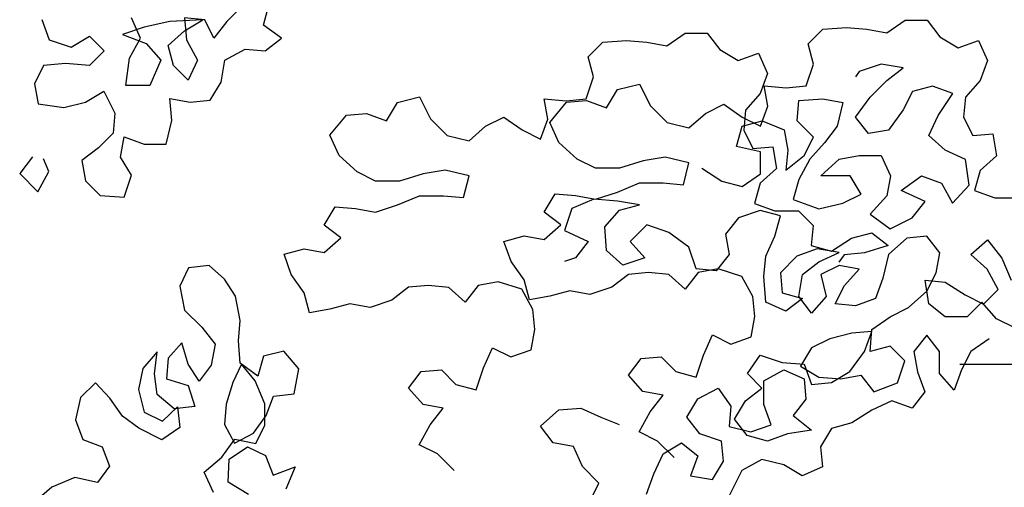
# Model space of a CAD drawing. Header units: millimetres. Extents: x 7407.82 to 7409.94, y 16581.93 to 16584.76.
# Tile 5 of 18: x 7407.88 to 7408.43, y 16583.82 to 16584.08. Entities that reach past the tile are written whole.
import ezdxf

# ---------------------------------------------------------------- set-up
doc = ezdxf.new("R2010")
doc.units = ezdxf.units.MM
doc.header["$LTSCALE"] = 150
doc.header["$MEASUREMENT"] = 0
doc.layers.get('0').update_dxf_attribs({"linetype": 'CONTINUOUS'})

msp = doc.modelspace()

# ---------------------------------------------------------------- linework, layer by layer
for p, q in [((7408.01477, 16584.07763), (7408.01787, 16584.08895)), ((7408.00243, 16584.08794), (7407.99418, 16584.07971)), ((7407.89018, 16584.08083), (7407.89429, 16584.0695)), ((7407.94578, 16584.07048), (7407.94064, 16584.08181)), ((7407.96226, 16584.07973), (7407.94784, 16584.07666)), ((7407.9808, 16584.08075), (7407.96226, 16584.07973)), ((7407.97049, 16584.07458), (7407.9808, 16584.08075)), ((7407.98183, 16584.08075), (7407.9705, 16584.08179)), ((7407.9705, 16584.08179), (7407.97152, 16584.06943)), ((7407.98696, 16584.07045), (7407.98183, 16584.08075)), ((7407.99418, 16584.07971), (7407.98696, 16584.07045)), ((7408.02506, 16584.07041), (7408.01477, 16584.07763)), ((7408.3654, 16584.07332), (7408.37571, 16584.08052)), ((7408.37571, 16584.08052), (7408.38806, 16584.08051)), ((7408.38806, 16584.08051), (7408.39526, 16584.07123)), ((7407.94784, 16584.07666), (7407.93548, 16584.07255)), ((7407.93548, 16584.07255), (7407.94886, 16584.06739)), ((7407.96122, 16584.06635), (7407.97049, 16584.07458)), ((7408.2417, 16584.06605), (7408.252, 16584.07325)), ((7408.252, 16584.07325), (7408.26436, 16584.07324)), ((7408.26436, 16584.07324), (7408.27156, 16584.06397)), ((7408.32112, 16584.06718), (7408.32937, 16584.07541)), ((7408.32937, 16584.07541), (7408.34275, 16584.07643)), ((7408.34275, 16584.07643), (7408.35408, 16584.07539)), ((7408.35408, 16584.07539), (7408.3654, 16584.07332)), ((7407.89429, 16584.0695), (7407.90665, 16584.06537)), ((7407.90665, 16584.06537), (7407.91695, 16584.07154)), ((7407.91695, 16584.07154), (7407.92518, 16584.06329)), ((7407.93959, 16584.05916), (7407.94578, 16584.07048)), ((7407.94886, 16584.06739), (7407.95709, 16584.05812)), ((7407.97152, 16584.06943), (7407.97769, 16584.0581)), ((7408.01579, 16584.06321), (7408.02506, 16584.07041)), ((7408.19742, 16584.05992), (7408.20566, 16584.06815)), ((7408.20566, 16584.06815), (7408.21905, 16584.06916)), ((7408.21905, 16584.06916), (7408.23038, 16584.06812)), ((7408.23038, 16584.06812), (7408.2417, 16584.06605)), ((7408.3242, 16584.05585), (7408.32112, 16584.06718)), ((7408.39526, 16584.07123), (7408.40555, 16584.06505)), ((7408.40555, 16584.06505), (7408.41688, 16584.06915)), ((7408.41688, 16584.06915), (7408.42202, 16584.05782)), ((7407.92518, 16584.06329), (7407.91693, 16584.05506)), ((7407.9643, 16584.05502), (7407.96122, 16584.06635)), ((7407.99313, 16584.05808), (7408.00446, 16584.06425)), ((7408.00446, 16584.06425), (7408.01579, 16584.06321)), ((7408.27156, 16584.06397), (7408.28185, 16584.05778)), ((7408.28185, 16584.05778), (7408.29318, 16584.06189)), ((7408.29318, 16584.06189), (7408.29832, 16584.05056)), ((7407.90355, 16584.05611), (7407.89119, 16584.05509)), ((7407.91693, 16584.05506), (7407.90355, 16584.05611)), ((7407.93752, 16584.04372), (7407.93959, 16584.05916)), ((7407.95709, 16584.05812), (7407.9509, 16584.04371)), ((7407.97769, 16584.0581), (7407.97253, 16584.04678)), ((7407.99106, 16584.04573), (7407.99313, 16584.05808)), ((7408.2005, 16584.04859), (7408.19742, 16584.05992)), ((7408.32007, 16584.0435), (7408.3242, 16584.05585)), ((7408.3623, 16584.05582), (7408.34994, 16584.05171)), ((7408.37465, 16584.05375), (7408.3623, 16584.05582)), ((7408.42202, 16584.05782), (7408.41789, 16584.0465)), ((7407.89119, 16584.05509), (7407.88603, 16584.0448)), ((7407.97253, 16584.04678), (7407.9643, 16584.05502)), ((7408.29832, 16584.05056), (7408.29419, 16584.03924)), ((7408.34994, 16584.05171), (7408.34788, 16584.04862)), ((7408.36538, 16584.04655), (7408.37465, 16584.05375)), ((7407.88603, 16584.0448), (7407.88808, 16584.03347)), ((7407.98487, 16584.03544), (7407.99106, 16584.04573)), ((7408.19637, 16584.03624), (7408.2005, 16584.04859)), ((7408.21401, 16584.04154), (7408.22637, 16584.04462)), ((7408.22637, 16584.04462), (7408.23254, 16584.03225)), ((7408.3561, 16584.03729), (7408.36538, 16584.04655)), ((7408.41789, 16584.0465), (7408.40965, 16584.03724)), ((7407.91485, 16584.03447), (7407.92516, 16584.04064)), ((7407.92516, 16584.04064), (7407.93132, 16584.02828)), ((7407.9509, 16584.04371), (7407.93752, 16584.04372)), ((7408.20782, 16584.03125), (7408.21401, 16584.04154)), ((7408.29419, 16584.03924), (7408.28594, 16584.02998)), ((7408.29844, 16584.03219), (7408.29639, 16584.04352)), ((7408.29639, 16584.04352), (7408.30874, 16584.04248)), ((7408.30874, 16584.04248), (7408.32007, 16584.0435)), ((7408.37979, 16584.04036), (7408.37463, 16584.03007)), ((7408.39112, 16584.04344), (7408.37979, 16584.04036)), ((7408.40244, 16584.03931), (7408.39112, 16584.04344)), ((7408.39419, 16584.02696), (7408.40244, 16584.03931)), ((7407.88808, 16584.03347), (7407.9025, 16584.03139)), ((7407.9025, 16584.03139), (7407.91485, 16584.03447)), ((7407.96324, 16584.02413), (7407.96222, 16584.03649)), ((7407.96222, 16584.03649), (7407.97355, 16584.03442)), ((7407.97355, 16584.03442), (7407.98487, 16584.03544)), ((7408.08412, 16584.02398), (7408.09031, 16584.03427)), ((7408.09031, 16584.03427), (7408.10267, 16584.03735)), ((7408.10267, 16584.03735), (7408.10883, 16584.02499)), ((7408.17473, 16584.02493), (7408.17268, 16584.03626)), ((7408.17268, 16584.03626), (7408.18504, 16584.03522)), ((7408.1759, 16584.02304), (7408.18517, 16584.03436)), ((7408.18504, 16584.03522), (7408.19637, 16584.03624)), ((7408.18517, 16584.03436), (7408.1965, 16584.03538)), ((7408.1965, 16584.03538), (7408.20782, 16584.03125)), ((7408.26342, 16584.02811), (7408.27372, 16584.03325)), ((7408.27372, 16584.03325), (7408.28402, 16584.02603)), ((7408.3149, 16584.02394), (7408.31594, 16584.03527)), ((7408.31594, 16584.03527), (7408.32933, 16584.03628)), ((7408.32933, 16584.03628), (7408.34066, 16584.03422)), ((7408.34066, 16584.03422), (7408.33755, 16584.02083)), ((7408.34786, 16584.02597), (7408.3561, 16584.03729)), ((7408.40965, 16584.03724), (7408.40861, 16584.02592)), ((7407.93132, 16584.02828), (7407.93028, 16584.01695)), ((7408.06147, 16584.02709), (7408.0728, 16584.02811)), ((7408.0728, 16584.02811), (7408.08412, 16584.02398)), ((7408.23254, 16584.03225), (7408.2418, 16584.02298)), ((7408.25415, 16584.01988), (7408.26342, 16584.02811)), ((7408.28594, 16584.02998), (7408.2849, 16584.01865)), ((7408.29431, 16584.02087), (7408.29844, 16584.03219)), ((7408.37463, 16584.03007), (7408.36638, 16584.01875)), ((7407.96014, 16584.01075), (7407.96324, 16584.02413)), ((7408.05219, 16584.01577), (7408.06147, 16584.02709)), ((7408.10883, 16584.02499), (7408.11809, 16584.01571)), ((7408.13972, 16584.02084), (7408.15002, 16584.02598)), ((7408.15002, 16584.02598), (7408.16031, 16584.01876)), ((7408.1706, 16584.01361), (7408.17473, 16584.02493)), ((7408.18103, 16584.01171), (7408.1759, 16584.02304)), ((7408.2418, 16584.02298), (7408.25415, 16584.01988)), ((7408.28401, 16584.02088), (7408.29534, 16584.02396)), ((7408.28402, 16584.02603), (7408.29431, 16584.02087)), ((7408.29534, 16584.02396), (7408.30769, 16584.0188)), ((7408.32416, 16584.01467), (7408.3149, 16584.02394)), ((7408.35505, 16584.0167), (7408.34786, 16584.02597)), ((7408.38903, 16584.01564), (7408.39419, 16584.02696)), ((7408.40861, 16584.02592), (7408.41375, 16584.01561)), ((7407.93028, 16584.01695), (7407.92204, 16584.00872)), ((7408.13045, 16584.01261), (7408.13972, 16584.02084)), ((7408.16031, 16584.01876), (7408.1706, 16584.01361)), ((7408.28091, 16584.00956), (7408.28401, 16584.02088)), ((7408.2849, 16584.01865), (7408.29004, 16584.00835)), ((7408.30769, 16584.0188), (7408.30974, 16584.00747)), ((7408.33755, 16584.02083), (7408.33034, 16584.01157)), ((7408.36638, 16584.01875), (7408.35505, 16584.0167)), ((7408.41375, 16584.01561), (7408.42507, 16584.01663)), ((7408.42507, 16584.01663), (7408.42712, 16584.00428)), ((7407.93439, 16584.00356), (7407.93646, 16584.01489)), ((7407.93646, 16584.01489), (7407.94778, 16584.01076)), ((7408.05733, 16584.00444), (7408.05219, 16584.01577)), ((7408.11809, 16584.01571), (7408.13045, 16584.01261)), ((7408.19132, 16584.00243), (7408.18103, 16584.01171)), ((7408.319, 16584.00437), (7408.32416, 16584.01467)), ((7408.33034, 16584.01157), (7408.32209, 16584.00231)), ((7408.39829, 16584.00739), (7408.38903, 16584.01564)), ((7407.92204, 16584.00872), (7407.91276, 16584.00152)), ((7407.94778, 16584.01076), (7407.96014, 16584.01075)), ((7408.29429, 16584.00646), (7408.28091, 16584.00956)), ((7408.29004, 16584.00835), (7408.30137, 16584.00937)), ((7408.29428, 16583.9941), (7408.29429, 16584.00646)), ((7408.30137, 16584.00937), (7408.30342, 16583.99701)), ((7408.30974, 16584.00747), (7408.3087, 16583.99615)), ((7408.40961, 16584.00223), (7408.39829, 16584.00739)), ((7407.88497, 16584.00361), (7407.87775, 16583.99435)), ((7407.89422, 16583.99536), (7407.89114, 16584.00257)), ((7407.91276, 16584.00152), (7407.91481, 16583.9902)), ((7407.94056, 16583.99326), (7407.93439, 16584.00356)), ((7408.06762, 16583.99517), (7408.05733, 16584.00444)), ((7408.20161, 16583.99727), (7408.19132, 16584.00243)), ((7408.22839, 16584.00137), (7408.215, 16583.99726)), ((7408.24075, 16584.00342), (7408.22839, 16584.00137)), ((7408.25413, 16584.00031), (7408.24075, 16584.00342)), ((7408.25103, 16583.98796), (7408.25413, 16584.00031)), ((7408.3087, 16583.99615), (7408.319, 16584.00437)), ((7408.32209, 16584.00231), (7408.3159, 16583.99099)), ((7408.32826, 16583.99304), (7408.33857, 16584.0023)), ((7408.33857, 16584.0023), (7408.34989, 16584.00435)), ((7408.34989, 16584.00435), (7408.36225, 16584.00433)), ((7408.36225, 16584.00433), (7408.36739, 16583.993)), ((7408.41166, 16583.98781), (7408.40961, 16584.00223)), ((7408.42712, 16584.00428), (7408.41785, 16583.99605)), ((7407.88804, 16583.98404), (7407.89422, 16583.99536)), ((7408.07791, 16583.99001), (7408.06762, 16583.99517)), ((7408.11704, 16583.99615), (7408.10469, 16583.9941)), ((7408.13043, 16583.99305), (7408.11704, 16583.99615)), ((7408.215, 16583.99726), (7408.20161, 16583.99727)), ((7408.26134, 16583.99722), (7408.27266, 16583.99)), ((7408.30342, 16583.99701), (7408.29414, 16583.98878)), ((7408.41785, 16583.99605), (7408.41475, 16583.98472)), ((7407.87775, 16583.99435), (7407.88804, 16583.98404)), ((7407.91481, 16583.9902), (7407.92304, 16583.98195)), ((7407.93643, 16583.98091), (7407.94056, 16583.99326)), ((7408.0913, 16583.99), (7408.07791, 16583.99001)), ((7408.10469, 16583.9941), (7408.0913, 16583.99)), ((7408.12733, 16583.9807), (7408.13043, 16583.99305)), ((7408.21396, 16583.98388), (7408.22632, 16583.98901)), ((7408.22632, 16583.98901), (7408.23971, 16583.989)), ((7408.23971, 16583.989), (7408.25103, 16583.98796)), ((7408.27266, 16583.99), (7408.28398, 16583.9869)), ((7408.28398, 16583.9869), (7408.29428, 16583.9941)), ((7408.3159, 16583.99099), (7408.3128, 16583.97967)), ((7408.34474, 16583.99302), (7408.32826, 16583.99304)), ((7408.3509, 16583.98272), (7408.34474, 16583.99302)), ((7408.36739, 16583.993), (7408.36532, 16583.98168)), ((7408.37356, 16583.98476), (7408.38489, 16583.99299)), ((7408.38489, 16583.99299), (7408.39622, 16583.98886)), ((7408.39622, 16583.98886), (7408.40238, 16583.97753)), ((7408.2016, 16583.97977), (7408.21396, 16583.98388)), ((7408.29414, 16583.98878), (7408.29104, 16583.97746)), ((7408.38694, 16583.97857), (7408.37356, 16583.98476)), ((7408.40238, 16583.97753), (7408.41166, 16583.98781)), ((7408.41475, 16583.98472), (7408.42607, 16583.98059)), ((7407.92304, 16583.98195), (7407.93643, 16583.98091)), ((7408.09026, 16583.97661), (7408.10262, 16583.98175)), ((7408.10262, 16583.98175), (7408.116, 16583.98174)), ((7408.116, 16583.98174), (7408.12733, 16583.9807)), ((7408.17276, 16583.97259), (7408.17895, 16583.98288)), ((7408.17895, 16583.98288), (7408.19027, 16583.98184)), ((7408.20057, 16583.97977), (7408.18821, 16583.97463)), ((7408.19027, 16583.98184), (7408.2016, 16583.97977)), ((7408.21395, 16583.97873), (7408.20057, 16583.97977)), ((7408.22631, 16583.97666), (7408.21395, 16583.97873)), ((7408.3128, 16583.97967), (7408.32721, 16583.97451)), ((7408.3406, 16583.97758), (7408.3509, 16583.98272)), ((7408.36532, 16583.98168), (7408.35604, 16583.97139)), ((7408.37972, 16583.96931), (7408.38694, 16583.97857)), ((7408.42607, 16583.98059), (7408.43946, 16583.98058)), ((7408.04906, 16583.96532), (7408.05525, 16583.97561)), ((7408.05525, 16583.97561), (7408.06657, 16583.97457)), ((7408.06657, 16583.97457), (7408.0779, 16583.9725)), ((7408.0779, 16583.9725), (7408.09026, 16583.97661)), ((7408.18202, 16583.96537), (7408.17276, 16583.97259)), ((7408.18821, 16583.97463), (7408.18408, 16583.96228)), ((7408.20673, 16583.96432), (7408.21498, 16583.97358)), ((7408.21498, 16583.97358), (7408.22631, 16583.97666)), ((7408.29426, 16583.97351), (7408.2819, 16583.9694)), ((7408.29104, 16583.97746), (7408.30237, 16583.97333)), ((7408.30559, 16583.97041), (7408.29426, 16583.97351)), ((7408.30237, 16583.97333), (7408.31575, 16583.97332)), ((7408.31575, 16583.97332), (7408.32398, 16583.96507)), ((7408.32721, 16583.97451), (7408.3406, 16583.97758)), ((7408.2819, 16583.9694), (7408.27469, 16583.96014)), ((7408.30249, 16583.95908), (7408.30559, 16583.97041)), ((7408.35604, 16583.97139), (7408.36736, 16583.96314)), ((7408.36736, 16583.96314), (7408.37972, 16583.96931)), ((7408.05832, 16583.95811), (7408.04906, 16583.96532)), ((7408.17275, 16583.95714), (7408.18202, 16583.96537)), ((7408.18408, 16583.96228), (7408.19746, 16583.95609)), ((7408.20775, 16583.95093), (7408.20673, 16583.96432)), ((7408.23042, 16583.96533), (7408.22114, 16583.95607)), ((7408.24277, 16583.9612), (7408.23042, 16583.96533)), ((7408.25409, 16583.95295), (7408.24277, 16583.9612)), ((7408.32398, 16583.96507), (7408.32294, 16583.95375)), ((7408.04904, 16583.94988), (7408.05832, 16583.95811)), ((7408.15009, 16583.95613), (7408.16142, 16583.95921)), ((7408.1542, 16583.9448), (7408.15009, 16583.95613)), ((7408.16142, 16583.95921), (7408.17275, 16583.95714)), ((7408.19746, 16583.95609), (7408.19024, 16583.94683)), ((7408.22114, 16583.95607), (7408.22937, 16583.94679)), ((7408.27469, 16583.96014), (7408.27674, 16583.94881)), ((7408.29733, 16583.94776), (7408.30249, 16583.95908)), ((7408.33427, 16583.95065), (7408.3456, 16583.95784)), ((7408.3456, 16583.95784), (7408.35693, 16583.96092)), ((7408.35693, 16583.96092), (7408.36619, 16583.95371)), ((7408.37662, 16583.95799), (7408.36632, 16583.94873)), ((7408.38795, 16583.95901), (7408.37662, 16583.95799)), ((7408.39515, 16583.94973), (7408.38795, 16583.95901)), ((7408.41265, 16583.94869), (7408.42193, 16583.95691)), ((7408.42193, 16583.95691), (7408.43016, 16583.94661)), ((7408.02639, 16583.94887), (7408.03772, 16583.95195)), ((7408.03772, 16583.95195), (7408.04904, 16583.94988)), ((7408.21701, 16583.94269), (7408.20775, 16583.95093)), ((7408.25819, 16583.94059), (7408.25409, 16583.95295)), ((7408.32616, 16583.95185), (7408.31483, 16583.94775)), ((7408.32294, 16583.95375), (7408.33427, 16583.95065)), ((7408.33852, 16583.94978), (7408.32616, 16583.95185)), ((7408.36619, 16583.95371), (7408.3528, 16583.9496)), ((7408.0305, 16583.93754), (7408.02639, 16583.94887)), ((7408.1614, 16583.9345), (7408.1542, 16583.9448)), ((7408.19024, 16583.94683), (7408.18406, 16583.94478)), ((7408.22937, 16583.94679), (7408.21701, 16583.94269)), ((7408.27674, 16583.94881), (7408.26952, 16583.93955)), ((7408.29629, 16583.93644), (7408.29733, 16583.94776)), ((7408.31483, 16583.94775), (7408.30556, 16583.93849)), ((7408.31791, 16583.93745), (7408.32719, 16583.94465)), ((7408.32719, 16583.94465), (7408.33852, 16583.94978)), ((7408.34147, 16583.94858), (7408.33838, 16583.94446)), ((7408.3528, 16583.9496), (7408.34147, 16583.94858)), ((7408.36632, 16583.94873), (7408.36322, 16583.93535)), ((7408.39308, 16583.93841), (7408.39515, 16583.94973)), ((7408.42191, 16583.94044), (7408.41265, 16583.94869)), ((7408.43016, 16583.94661), (7408.43529, 16583.93425)), ((7407.9727, 16583.94117), (7407.96773, 16583.93094)), ((7407.98436, 16583.94255), (7407.9727, 16583.94117)), ((7407.99299, 16583.93494), (7407.98436, 16583.94255)), ((7408.26952, 16583.93955), (7408.25819, 16583.94059)), ((7408.27055, 16583.94058), (7408.25922, 16583.93853)), ((7408.28393, 16583.93645), (7408.27055, 16583.94058)), ((7408.33851, 16583.94258), (7408.32821, 16583.93744)), ((7408.34984, 16583.94051), (7408.33851, 16583.94258)), ((7408.34159, 16583.93125), (7408.34984, 16583.94051)), ((7408.42808, 16583.92911), (7408.42191, 16583.94044)), ((7407.99914, 16583.92521), (7407.99299, 16583.93494)), ((7408.0377, 16583.92723), (7408.0305, 16583.93754)), ((7408.16448, 16583.92317), (7408.1614, 16583.9345)), ((7408.22009, 16583.93754), (7408.21082, 16583.93034)), ((7408.23142, 16583.93855), (7408.22009, 16583.93754)), ((7408.24275, 16583.93751), (7408.23142, 16583.93855)), ((7408.25201, 16583.92927), (7408.24275, 16583.93751)), ((7408.25922, 16583.93853), (7408.25201, 16583.92927)), ((7408.2901, 16583.92512), (7408.28393, 16583.93645)), ((7408.29731, 16583.92202), (7408.29629, 16583.93644)), ((7408.30556, 16583.93849), (7408.30658, 16583.92716)), ((7408.31584, 16583.92509), (7408.31791, 16583.93745)), ((7408.32821, 16583.93744), (7408.33129, 16583.92508)), ((7408.36322, 16583.93535), (7408.35909, 16583.92402)), ((7408.38895, 16583.92091), (7408.3869, 16583.93429)), ((7408.3869, 16583.93429), (7408.39822, 16583.93325)), ((7408.38792, 16583.92811), (7408.39308, 16583.93841)), ((7407.96773, 16583.93094), (7407.97034, 16583.91734)), ((7408.09639, 16583.93027), (7408.08712, 16583.92307)), ((7408.10772, 16583.93129), (7408.09639, 16583.93027)), ((7408.11904, 16583.93025), (7408.10772, 16583.93129)), ((7408.1283, 16583.922), (7408.11904, 16583.93025)), ((7408.13552, 16583.93126), (7408.1283, 16583.922)), ((7408.14685, 16583.93331), (7408.13552, 16583.93126)), ((7408.16023, 16583.92918), (7408.14685, 16583.93331)), ((7408.1664, 16583.91785), (7408.16023, 16583.92918)), ((7408.18714, 16583.9283), (7408.17581, 16583.92522)), ((7408.19846, 16583.92623), (7408.18714, 16583.9283)), ((7408.21082, 16583.93034), (7408.19846, 16583.92623)), ((7408.33643, 16583.92095), (7408.34159, 16583.93125)), ((7408.37762, 16583.91886), (7408.38792, 16583.92811)), ((7408.39822, 16583.93325), (7408.40954, 16583.92604)), ((7408.41984, 16583.92088), (7408.42808, 16583.92911)), ((7408.00176, 16583.9116), (7407.99914, 16583.92521)), ((7408.04077, 16583.91591), (7408.0377, 16583.92723)), ((7408.08712, 16583.92307), (7408.07476, 16583.91896)), ((7408.17581, 16583.92522), (7408.16448, 16583.92317)), ((7408.29112, 16583.91379), (7408.2901, 16583.92512)), ((7408.30658, 16583.92716), (7408.3179, 16583.92406)), ((7408.3179, 16583.92406), (7408.30863, 16583.91686)), ((7408.32304, 16583.91582), (7408.31584, 16583.92509)), ((7408.33129, 16583.92508), (7408.32304, 16583.91582)), ((7408.35909, 16583.92402), (7408.34776, 16583.91991)), ((7408.40954, 16583.92604), (7408.41984, 16583.92088)), ((7407.97034, 16583.91734), (7407.9802, 16583.90778)), ((7408.0521, 16583.91795), (7408.04077, 16583.91591)), ((7408.06343, 16583.92103), (7408.0521, 16583.91795)), ((7408.07476, 16583.91896), (7408.06343, 16583.92103)), ((7408.16742, 16583.90652), (7408.1664, 16583.91785)), ((7408.30863, 16583.91686), (7408.29731, 16583.92202)), ((7408.34776, 16583.91991), (7408.33643, 16583.92095)), ((7408.36732, 16583.91372), (7408.37762, 16583.91886)), ((7408.39821, 16583.91369), (7408.38895, 16583.92091)), ((7408.41881, 16583.92191), (7408.41056, 16583.91368)), ((7408.42704, 16583.91263), (7408.41881, 16583.92191)), ((7408.00084, 16583.90013), (7408.00176, 16583.9116)), ((7408.28905, 16583.90246), (7408.29112, 16583.91379)), ((7408.35701, 16583.90652), (7408.36732, 16583.91372)), ((7408.41056, 16583.91368), (7408.39821, 16583.91369)), ((7408.43733, 16583.90748), (7408.42704, 16583.91263)), ((7407.9802, 16583.90778), (7407.98777, 16583.8984)), ((7408.16535, 16583.8952), (7408.16742, 16583.90652)), ((7408.35597, 16583.89416), (7408.35701, 16583.90652)), ((7408.26227, 16583.89219), (7408.26743, 16583.90351)), ((7408.26743, 16583.90351), (7408.27772, 16583.89836)), ((7408.27772, 16583.89836), (7408.28905, 16583.90246)), ((7408.33333, 16583.90139), (7408.32302, 16583.89625)), ((7408.34568, 16583.90447), (7408.33333, 16583.90139)), ((7408.35701, 16583.90549), (7408.34568, 16583.90447)), ((7408.35288, 16583.89417), (7408.35701, 16583.90549)), ((7408.3879, 16583.9034), (7408.38068, 16583.89414)), ((7408.3951, 16583.89413), (7408.3879, 16583.9034)), ((7408.42291, 16583.90131), (7408.4126, 16583.89411)), ((7407.96888, 16583.89898), (7407.96126, 16583.89034)), ((7407.97255, 16583.88713), (7407.96888, 16583.89898)), ((7407.98777, 16583.8984), (7407.98544, 16583.88657)), ((7408.00169, 16583.88759), (7408.00084, 16583.90013)), ((7408.13857, 16583.88493), (7408.14372, 16583.89625)), ((7408.14372, 16583.89625), (7408.15402, 16583.89109)), ((7408.15402, 16583.89109), (7408.16535, 16583.8952)), ((7408.32302, 16583.89625), (7408.31684, 16583.88596)), ((7408.3673, 16583.89724), (7408.35597, 16583.89416)), ((7408.37553, 16583.889), (7408.3673, 16583.89724)), ((7407.95509, 16583.89407), (7407.94694, 16583.88456)), ((7407.95364, 16583.88171), (7407.95509, 16583.89407)), ((7407.96126, 16583.89034), (7407.96035, 16583.87887)), ((7408.01495, 16583.89161), (7408.01174, 16583.88032)), ((7408.02626, 16583.89441), (7408.01495, 16583.89161)), ((7408.0347, 16583.8845), (7408.02626, 16583.89441)), ((7408.22004, 16583.8809), (7408.22726, 16583.89016)), ((7408.22726, 16583.89016), (7408.23859, 16583.89118)), ((7408.23859, 16583.89118), (7408.24682, 16583.88294)), ((7408.25814, 16583.87984), (7408.26227, 16583.89219)), ((7408.28697, 16583.88187), (7408.29419, 16583.89216)), ((7408.29419, 16583.89216), (7408.30654, 16583.88803)), ((7408.34464, 16583.88285), (7408.35288, 16583.89417)), ((7408.38068, 16583.89414), (7408.38273, 16583.88281)), ((7408.39509, 16583.88177), (7408.3951, 16583.89413)), ((7408.4126, 16583.89411), (7408.40745, 16583.88382)), ((7407.94694, 16583.88456), (7407.94461, 16583.87273)), ((7407.97871, 16583.87741), (7407.97255, 16583.88713)), ((7407.98544, 16583.88657), (7407.97871, 16583.87741)), ((7408.00257, 16583.88705), (7407.9976, 16583.87683)), ((7408.01174, 16583.88032), (7408.00169, 16583.88759)), ((7408.01014, 16583.87767), (7408.00257, 16583.88705)), ((7408.03219, 16583.87037), (7408.0347, 16583.8845)), ((7408.10356, 16583.8829), (7408.11488, 16583.88392)), ((7408.11488, 16583.88392), (7408.12311, 16583.87567)), ((7408.13444, 16583.87257), (7408.13857, 16583.88493)), ((7408.29624, 16583.87774), (7408.30757, 16583.88391)), ((7408.30654, 16583.88803), (7408.3189, 16583.88699)), ((7408.30757, 16583.88391), (7408.31889, 16583.87875)), ((7408.31684, 16583.88596), (7408.32713, 16583.87978)), ((7408.3189, 16583.88699), (7408.32301, 16583.87566)), ((7408.3714, 16583.87665), (7408.37553, 16583.889)), ((7408.40745, 16583.88382), (7408.40332, 16583.8725)), ((7408.45276, 16583.88687), (7408.40642, 16583.88691)), ((7407.95502, 16583.87005), (7407.95364, 16583.88171)), ((7407.96035, 16583.87887), (7407.97252, 16583.87513)), ((7408.09634, 16583.87364), (7408.10356, 16583.8829)), ((7408.22827, 16583.87163), (7408.22004, 16583.8809)), ((7408.24682, 16583.88294), (7408.25814, 16583.87984)), ((7408.2952, 16583.87363), (7408.28697, 16583.88187)), ((7408.31889, 16583.87875), (7408.31991, 16583.86743)), ((7408.32713, 16583.87978), (7408.33948, 16583.87873)), ((7408.33433, 16583.87668), (7408.34464, 16583.88285)), ((7408.33948, 16583.87873), (7408.35081, 16583.88078)), ((7408.35081, 16583.88078), (7408.35801, 16583.87151)), ((7408.38273, 16583.88281), (7408.38684, 16583.87148)), ((7408.40332, 16583.8725), (7408.39509, 16583.88177)), ((7407.92043, 16583.8765), (7407.91193, 16583.8684)), ((7407.92853, 16583.86801), (7407.92043, 16583.8765)), ((7407.94461, 16583.87273), (7407.94776, 16583.86001)), ((7407.97252, 16583.87513), (7407.9762, 16583.86329)), ((7407.9976, 16583.87683), (7407.99386, 16583.86465)), ((7408.01558, 16583.86477), (7408.01014, 16583.87767)), ((7408.10457, 16583.86436), (7408.09634, 16583.87364)), ((7408.12311, 16583.87567), (7408.13444, 16583.87257)), ((7408.25916, 16583.86748), (7408.27049, 16583.87365)), ((7408.27049, 16583.87365), (7408.27769, 16583.86335)), ((7408.28593, 16583.86643), (7408.2952, 16583.87363)), ((7408.29622, 16583.86436), (7408.29624, 16583.87774)), ((7408.32301, 16583.87566), (7408.33433, 16583.87668)), ((7408.35801, 16583.87151), (7408.3714, 16583.87665)), ((7407.91193, 16583.8684), (7407.90907, 16583.8557)), ((7407.93557, 16583.85774), (7407.92853, 16583.86801)), ((7407.96454, 16583.8619), (7407.95502, 16583.87005)), ((7408.01645, 16583.85823), (7408.02054, 16583.86899)), ((7408.02054, 16583.86899), (7408.03219, 16583.87037)), ((7408.2396, 16583.86956), (7408.22827, 16583.87163)), ((7408.23238, 16583.8603), (7408.2396, 16583.86956)), ((7408.25297, 16583.85719), (7408.25916, 16583.86748)), ((7408.31991, 16583.86743), (7408.31269, 16583.85817)), ((7408.38684, 16583.87148), (7408.37963, 16583.86222)), ((7407.95799, 16583.85503), (7407.96648, 16583.86314)), ((7407.9762, 16583.86329), (7407.96454, 16583.8619)), ((7407.96648, 16583.86314), (7407.96787, 16583.85148)), ((7407.99386, 16583.86465), (7407.99295, 16583.85317)), ((7408.01555, 16583.85276), (7408.01558, 16583.86477)), ((7408.11589, 16583.86229), (7408.10457, 16583.86436)), ((7408.10868, 16583.85303), (7408.11589, 16583.86229)), ((7408.1809, 16583.86138), (7408.19325, 16583.86239)), ((7408.19325, 16583.86239), (7408.20458, 16583.85723)), ((7408.27769, 16583.86335), (7408.27665, 16583.85202)), ((7408.27974, 16583.85614), (7408.28593, 16583.86643)), ((7408.30033, 16583.85303), (7408.29622, 16583.86436)), ((7408.3683, 16583.86635), (7408.35697, 16583.86121)), ((7408.37963, 16583.86222), (7408.3683, 16583.86635)), ((7407.94473, 16583.85101), (7407.93557, 16583.85774)), ((7407.94776, 16583.86001), (7407.95799, 16583.85503)), ((7408.00918, 16583.84819), (7408.01645, 16583.85823)), ((7408.17059, 16583.85212), (7408.1809, 16583.86138)), ((7408.20458, 16583.85723), (7408.21487, 16583.85311)), ((7408.22619, 16583.84898), (7408.23238, 16583.8603)), ((7408.26017, 16583.84792), (7408.25297, 16583.85719)), ((7408.28694, 16583.84686), (7408.27974, 16583.85614)), ((7408.31269, 16583.85817), (7408.32298, 16583.84992)), ((7408.35697, 16583.86121), (7408.34564, 16583.85402)), ((7407.90907, 16583.8557), (7407.91328, 16583.84474)), ((7407.9576, 16583.84444), (7407.94473, 16583.85101)), ((7407.96787, 16583.85148), (7407.9576, 16583.84444)), ((7407.99295, 16583.85317), (7407.99857, 16583.84256)), ((7408.01058, 16583.84253), (7408.01555, 16583.85276)), ((7408.10249, 16583.84171), (7408.10868, 16583.85303)), ((7408.17779, 16583.84284), (7408.17059, 16583.85212)), ((7408.27665, 16583.85202), (7408.289, 16583.84892)), ((7408.289, 16583.84892), (7408.30033, 16583.85303)), ((7408.33431, 16583.85094), (7408.32812, 16583.84065)), ((7408.34564, 16583.85402), (7408.33431, 16583.85094)), ((7407.99857, 16583.84256), (7408.00918, 16583.84819)), ((7408.23648, 16583.84382), (7408.22619, 16583.84898)), ((7408.27252, 16583.84379), (7408.26017, 16583.84792)), ((7408.29826, 16583.84376), (7408.28694, 16583.84686)), ((7408.30959, 16583.84787), (7408.29826, 16583.84376)), ((7408.32298, 16583.84992), (7408.30959, 16583.84787)), ((7407.91328, 16583.84474), (7407.92404, 16583.84065)), ((7407.92404, 16583.84065), (7407.92825, 16583.82969)), ((7407.99148, 16583.83481), (7407.99875, 16583.84486)), ((7407.99554, 16583.83357), (7408.0058, 16583.8406)), ((7407.99875, 16583.84486), (7408.01058, 16583.84253)), ((7408.0058, 16583.8406), (7408.01603, 16583.83563)), ((7408.11278, 16583.83655), (7408.10249, 16583.84171)), ((7408.18912, 16583.84077), (7408.17779, 16583.84284)), ((7408.19425, 16583.82944), (7408.18912, 16583.84077)), ((7408.24574, 16583.83454), (7408.23648, 16583.84382)), ((7408.23957, 16583.83661), (7408.24987, 16583.84278)), ((7408.24987, 16583.84278), (7408.25913, 16583.83556)), ((7408.27354, 16583.83246), (7408.27252, 16583.84379)), ((7408.32812, 16583.84065), (7408.32914, 16583.82932)), ((7407.98157, 16583.82636), (7407.99148, 16583.83481)), ((7408.01603, 16583.83563), (7408.02024, 16583.82467)), ((7408.12204, 16583.82728), (7408.11278, 16583.83655)), ((7408.23441, 16583.82529), (7408.23957, 16583.83661)), ((7408.25913, 16583.83556), (7408.255, 16583.82424)), ((7407.92825, 16583.82969), (7407.92152, 16583.82052)), ((7407.99498, 16583.82068), (7407.99554, 16583.83357)), ((7408.02024, 16583.82467), (7408.03261, 16583.82923)), ((7408.03261, 16583.82923), (7408.02746, 16583.8167)), ((7408.20351, 16583.82017), (7408.19425, 16583.82944)), ((7408.26735, 16583.82217), (7408.27354, 16583.83246)), ((7408.29517, 16583.83347), (7408.28383, 16583.8273)), ((7408.30752, 16583.83037), (7408.29517, 16583.83347)), ((7408.31781, 16583.82418), (7408.30752, 16583.83037)), ((7408.32914, 16583.82932), (7408.31781, 16583.82418)), ((7407.90881, 16583.82338), (7407.8959, 16583.81794)), ((7407.92152, 16583.82052), (7407.90881, 16583.82338)), ((7407.98666, 16583.81487), (7407.98157, 16583.82636)), ((7408.23028, 16583.81396), (7408.23441, 16583.82529)), ((7408.255, 16583.82424), (7408.26735, 16583.82217)), ((7408.28383, 16583.8273), (7408.27352, 16583.80672)), ((7407.8959, 16583.81794), (7407.88599, 16583.80949)), ((7408.00644, 16583.81376), (7407.99498, 16583.82068)), ((7408.19835, 16583.80988), (7408.20351, 16583.82017))]:
    msp.add_line(p, q)

doc.saveas('drawing.dxf')
